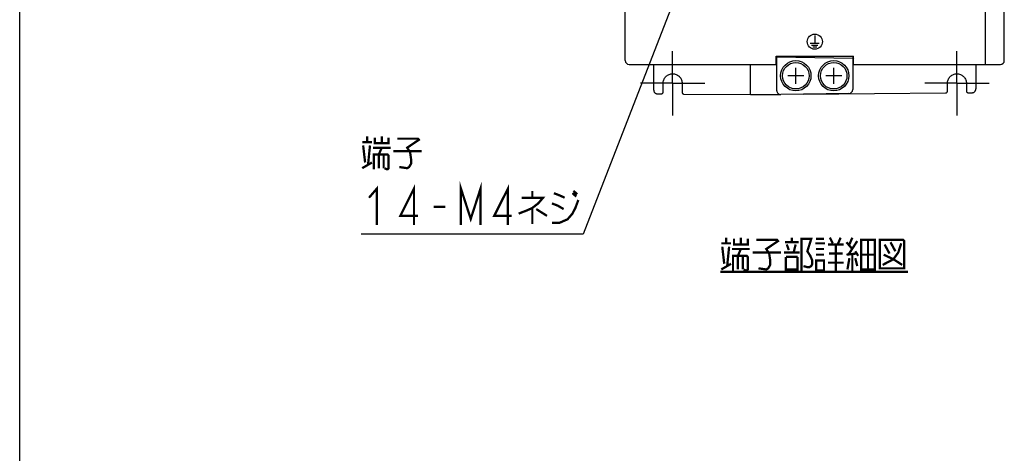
# Model space of a CAD drawing. Extents: x 0 to 1260, y 0 to 891.
# Tile 3 of 33: x 0 to 260, y 443 to 557. Entities that reach past the tile are written whole.
import ezdxf

# ---------------------------------------------------------------- set-up
doc = ezdxf.new("R2010")
doc.units = 0
doc.header["$LTSCALE"] = 69.3
doc.linetypes.add('CENTER', pattern=[0.6, 0.375, -0.075, 0.075, -0.075])
doc.layers.get('0').update_dxf_attribs({"linetype": 'CONTINUOUS'})
for name, color, linetype in [('ALL_AXIS', 7, 'CONTINUOUS'), ('ALL_CURVE', 7, 'CONTINUOUS'), ('ALL_FEATURES', 7, 'CONTINUOUS'), ('ALL_NOTE', 7, 'CONTINUOUS')]:
    doc.layers.add(name, color=color, linetype=linetype)

msp = doc.modelspace()

# ---------------------------------------------------------------- linework, layer by layer
at = {"color": 7, "linetype": 'CONTINUOUS'}
msp.add_line((0, 0), (0, 891), dxfattribs=at)
at = {"layer": 'ALL_AXIS', "color": 7, "linetype": 'CENTER'}
for p, q in [((172.25, 540.25), (172.25, 548.75)), ((247.25, 540.25), (247.25, 548.75)), ((172.25, 540.25), (163.75, 540.25)), ((172.25, 540.25), (180.75, 540.25)), ((172.25, 540.25), (172.25, 531.75)), ((247.25, 540.25), (238.75, 540.25)), ((247.25, 540.25), (255.75, 540.25)), ((247.25, 540.25), (247.25, 531.75))]:
    msp.add_line(p, q, dxfattribs=at)
at = {"layer": 'ALL_AXIS', "color": 7, "linetype": 'CONTINUOUS'}
for centre, radius in [((204.75, 542.25), 4), ((204.75, 542.25), 3.5), ((214.75, 542.25), 4), ((214.75, 542.25), 3.5)]:
    msp.add_circle(centre, radius, dxfattribs=at)
at = {"layer": 'ALL_CURVE', "color": 4, "linetype": 'CONTINUOUS'}
for p, q in [((208.55, 550.85), (210.95, 550.85)), ((209.75, 552.85), (209.75, 550.85)), ((208.9, 550.35), (210.6, 550.35)), ((209.25, 549.85), (210.25, 549.85))]:
    msp.add_line(p, q, dxfattribs=at)
at = {"layer": 'ALL_CURVE', "color": 40, "linetype": 'CONTINUOUS'}
for p, q in [((204.75, 540.15), (204.75, 544.35)), ((214.75, 540.15), (214.75, 544.35)), ((206.85, 542.25), (202.65, 542.25)), ((216.85, 542.25), (212.65, 542.25))]:
    msp.add_line(p, q, dxfattribs=at)
at = {"layer": 'ALL_CURVE', "color": 4, "linetype": 'CONTINUOUS'}
msp.add_circle((209.75, 551.25), 2, dxfattribs=at)
at = {"layer": 'ALL_FEATURES', "color": 7, "linetype": 'CONTINUOUS'}
for p, q in [((159.75, 546.25), (159.75, 724.25)), ((259.75, 546.25), (259.75, 694.248)), ((254.75, 545.25), (254.75, 568.168)), ((199.55, 547.45), (219.95, 547.45)), ((199.55, 545.25), (199.55, 547.45)), ((199.75, 546.75), (199.55, 546.754)), ((199.75, 546.25), (199.55, 546.253)), ((199.75, 538.268), (199.75, 547.45)), ((199.75, 547.25), (219.75, 546.901)), ((219.75, 547.45), (219.75, 538.582)), ((219.75, 547.35), (219.952, 547.354)), ((219.95, 546.954), (219.75, 546.75)), ((219.75, 546.75), (219.95, 546.75)), ((219.75, 546.25), (219.95, 546.25)), ((219.95, 545.25), (219.95, 547.45)), ((160.75, 545.25), (199.75, 545.25)), ((167.25, 538.464), (167.25, 545.25)), ((192.75, 537.25), (192.75, 545.25)), ((219.75, 545.25), (258.75, 545.25)), ((252.25, 545.25), (252.25, 538.761)), ((169.75, 537.955), (169.75, 540.25)), ((174.75, 540.25), (174.75, 537.903)), ((206.749, 537.372), (244.254, 537.699)), ((244.75, 538.2), (244.75, 540.25)), ((249.75, 540.25), (249.75, 538.252)), ((250.256, 537.752), (251.257, 537.761)), ((168.243, 537.464), (169.244, 537.455)), ((175.246, 537.403), (192.75, 537.25)), ((192.75, 537.25), (200.441, 537.317)), ((218.767, 537.582), (200.767, 537.268))]:
    msp.add_line(p, q, dxfattribs=at)
for points in [[(169.75, 540.25), (169.761, 540.481), (169.793, 540.709), (169.845, 540.934), (169.919, 541.153), (170.012, 541.364), (170.125, 541.566), (170.255, 541.757), (170.403, 541.934), (170.566, 542.098), (170.744, 542.245), (170.934, 542.376), (171.136, 542.488), (171.347, 542.581), (171.566, 542.655), (171.791, 542.707), (172.019, 542.739), (172.25, 542.75), (172.481, 542.739), (172.71, 542.707), (172.934, 542.655), (173.153, 542.581), (173.364, 542.488), (173.566, 542.375), (173.757, 542.245), (173.934, 542.097), (174.098, 541.934), (174.245, 541.756), (174.376, 541.566), (174.488, 541.364), (174.581, 541.153), (174.655, 540.934), (174.707, 540.709), (174.739, 540.481), (174.75, 540.25)], [(244.75, 540.25), (244.761, 540.481), (244.793, 540.709), (244.845, 540.934), (244.919, 541.153), (245.012, 541.364), (245.124, 541.566), (245.255, 541.756), (245.402, 541.934), (245.566, 542.097), (245.743, 542.245), (245.934, 542.375), (246.136, 542.488), (246.347, 542.581), (246.566, 542.655), (246.79, 542.707), (247.019, 542.739), (247.25, 542.75), (247.481, 542.739), (247.709, 542.707), (247.934, 542.655), (248.153, 542.581), (248.364, 542.488), (248.566, 542.376), (248.756, 542.245), (248.934, 542.098), (249.097, 541.934), (249.245, 541.757), (249.375, 541.566), (249.488, 541.364), (249.581, 541.153), (249.655, 540.934), (249.707, 540.709), (249.739, 540.481), (249.75, 540.25)], [(167.25, 538.464), (167.256, 538.353), (167.275, 538.243), (167.306, 538.136), (167.348, 538.033), (167.402, 537.935), (167.466, 537.844), (167.54, 537.76), (167.623, 537.685), (167.714, 537.62), (167.811, 537.566), (167.914, 537.522), (168.021, 537.491), (168.131, 537.471), (168.243, 537.464)], [(169.244, 537.455), (169.31, 537.459), (169.375, 537.471), (169.438, 537.492), (169.497, 537.521), (169.552, 537.557), (169.602, 537.6), (169.645, 537.65), (169.682, 537.704), (169.712, 537.763), (169.733, 537.825), (169.746, 537.89), (169.75, 537.955)], [(174.75, 537.903), (174.754, 537.838), (174.767, 537.774), (174.788, 537.713), (174.816, 537.654), (174.852, 537.6), (174.895, 537.551), (174.944, 537.508), (174.998, 537.471), (175.056, 537.442), (175.118, 537.421), (175.181, 537.408), (175.246, 537.403)], [(244.254, 537.699), (244.319, 537.704), (244.382, 537.717), (244.444, 537.739), (244.502, 537.768), (244.556, 537.804), (244.605, 537.848), (244.648, 537.897), (244.684, 537.951), (244.712, 538.009), (244.733, 538.071), (244.746, 538.135), (244.75, 538.2)], [(249.75, 538.252), (249.754, 538.186), (249.767, 538.122), (249.788, 538.06), (249.818, 538.001), (249.855, 537.946), (249.898, 537.897), (249.948, 537.854), (250.003, 537.818), (250.062, 537.789), (250.125, 537.768), (250.19, 537.756), (250.256, 537.752)], [(251.257, 537.761), (251.369, 537.768), (251.479, 537.787), (251.586, 537.819), (251.689, 537.862), (251.786, 537.917), (251.877, 537.982), (251.96, 538.057), (252.034, 538.14), (252.098, 538.232), (252.152, 538.329), (252.194, 538.433), (252.225, 538.54), (252.244, 538.65), (252.25, 538.761)]]:
    msp.add_lwpolyline(points, dxfattribs=at)
for centre, start, end in [((160.75, 546.25), 180, 270), ((258.75, 546.25), 270, 360), ((200.75, 538.268), 180, 271), ((218.75, 538.582), 271, 360)]:
    msp.add_arc(centre, 1, start, end, dxfattribs=at)
at = {"layer": 'ALL_NOTE', "color": 2, "linetype": 'CONTINUOUS'}
for p, q in [((174.137, 566.062), (148.634, 500.436)), ((147.884, 500.436), (90.092, 500.436)), ((148.634, 500.436), (147.884, 500.436))]:
    msp.add_line(p, q, dxfattribs=at)
at = {"layer": 'ALL_NOTE', "color": 2, "linetype": 'CONTINUOUS', "const_width": 0.6}
for points in [[(90.35, 524.736), (92.93, 524.736)], [(91.64, 524.736), (91.64, 526.236)], [(93.704, 525.936), (93.704, 524.436), (97.316, 524.436), (97.316, 525.936)], [(95.51, 526.236), (95.51, 524.436)], [(99.638, 525.636), (105.056, 525.636), (105.314, 525.336), (102.218, 523.236), (102.992, 522.036), (103.25, 520.236), (103.25, 519.036), (102.734, 518.136), (102.218, 517.836), (100.154, 518.136)], [(90.608, 523.836), (91.124, 519.336)], [(91.898, 518.736), (92.414, 523.836)], [(93.188, 523.236), (97.832, 523.236)], [(94.736, 521.436), (95.51, 523.236)], [(98.606, 522.336), (106.088, 522.336)], [(90.35, 517.836), (92.93, 519.336)], [(93.446, 517.536), (93.446, 521.436), (97.058, 521.436), (97.316, 521.136), (97.316, 517.836), (97.058, 517.536), (96.8, 517.536), (96.284, 517.836)], [(94.736, 521.436), (94.736, 517.836)], [(96.026, 521.436), (96.026, 517.836)], [(116.408, 502.836), (116.408, 512.436), (118.988, 504.436), (121.568, 512.436), (121.568, 502.836)], [(92.156, 510.036), (94.22, 512.436), (94.22, 502.836)], [(104.024, 502.836), (104.024, 512.436), (100.412, 505.236), (105.056, 505.236)], [(128.792, 502.836), (128.792, 512.436), (125.18, 505.236), (129.824, 505.236)], [(135.242, 511.836), (135.242, 510.036)], [(146.078, 511.836), (147.11, 510.936)], [(132.404, 510.036), (138.08, 510.036), (136.79, 508.536), (135.242, 507.336), (133.952, 506.736), (131.63, 505.836)], [(140.402, 503.436), (142.466, 503.436), (144.53, 504.336), (145.82, 505.836), (146.594, 507.336), (147.368, 509.436)], [(140.918, 511.236), (142.466, 510.636), (143.756, 510.036)], [(145.82, 511.236), (146.852, 510.336)], [(109.184, 507.636), (112.28, 507.636)], [(135.242, 507.336), (135.242, 503.136)], [(136.274, 507.036), (139.112, 505.236)], [(140.402, 508.536), (141.95, 507.936), (143.498, 507.036)], [(186.378, 497.989), (186.378, 499.489)], [(188.442, 499.189), (188.442, 497.689), (192.054, 497.689), (192.054, 499.189)], [(190.248, 499.489), (190.248, 497.689)], [(194.376, 498.889), (199.794, 498.889), (200.052, 498.589), (196.956, 496.489), (197.73, 495.289), (197.988, 493.489), (197.988, 492.289), (197.472, 491.389), (196.956, 491.089), (194.892, 491.389)], [(203.664, 498.289), (203.664, 499.489)], [(206.244, 490.789), (206.244, 499.189), (208.824, 499.189), (207.792, 495.889), (208.566, 494.689), (209.082, 493.489), (209.082, 492.589), (208.824, 491.989), (208.308, 491.689), (207.792, 491.689), (206.76, 491.989)], [(210.114, 499.189), (212.178, 499.189)], [(213.726, 499.489), (214.5, 497.989)], [(215.79, 497.689), (216.564, 499.489)], [(220.95, 498.589), (218.628, 494.989)], [(219.66, 499.489), (218.886, 497.689)], [(221.982, 498.889), (221.982, 491.089), (225.594, 491.089), (225.594, 498.889), (221.982, 498.889)], [(223.788, 498.889), (223.788, 491.089)], [(226.884, 498.889), (226.884, 491.389), (233.334, 491.389), (233.334, 498.589), (233.076, 498.889), (226.884, 498.889)], [(185.088, 497.989), (187.668, 497.989)], [(185.346, 497.089), (185.862, 492.589)], [(186.636, 491.989), (187.152, 497.089)], [(187.926, 496.489), (192.57, 496.489)], [(189.474, 494.689), (190.248, 496.489)], [(201.858, 498.289), (205.47, 498.289)], [(202.374, 497.689), (202.89, 496.189)], [(204.696, 497.689), (204.18, 495.589)], [(209.856, 497.989), (212.436, 497.989)], [(210.114, 496.489), (212.178, 496.489)], [(213.21, 497.689), (217.338, 497.689)], [(215.274, 497.689), (215.274, 490.789)], [(218.112, 498.289), (219.66, 496.489)], [(220.434, 495.889), (221.208, 494.689)], [(232.56, 497.989), (231.786, 495.589), (230.496, 493.789), (227.658, 492.289)], [(228.174, 497.689), (229.464, 495.289)], [(229.722, 498.289), (231.012, 495.889)], [(188.184, 490.789), (188.184, 494.689), (191.796, 494.689), (192.054, 494.389), (192.054, 491.089), (191.796, 490.789), (191.538, 490.789), (191.022, 491.089)], [(189.474, 494.689), (189.474, 491.089)], [(190.764, 494.689), (190.764, 491.089)], [(193.344, 495.589), (200.826, 495.589)], [(201.6, 495.589), (205.728, 495.589)], [(202.116, 494.389), (202.116, 491.089), (205.212, 491.089), (205.212, 494.389)], [(205.212, 494.389), (202.116, 494.389)], [(210.114, 494.989), (212.178, 494.989)], [(210.114, 493.489), (210.114, 490.789), (212.178, 490.789), (212.178, 493.489), (210.114, 493.489)], [(213.468, 495.289), (217.08, 495.289)], [(218.112, 494.989), (220.692, 495.289)], [(218.37, 491.089), (218.886, 494.089)], [(219.66, 494.989), (219.66, 490.789)], [(220.434, 494.089), (220.95, 491.989)], [(221.982, 494.989), (225.594, 494.989)], [(227.916, 494.989), (230.496, 493.789), (232.818, 492.289)], [(185.088, 491.089), (187.668, 492.589)], [(213.21, 492.889), (217.338, 492.889)], [(184.83, 490.489), (234.366, 490.489)]]:
    msp.add_lwpolyline(points, dxfattribs=at)

doc.saveas('drawing.dxf')
